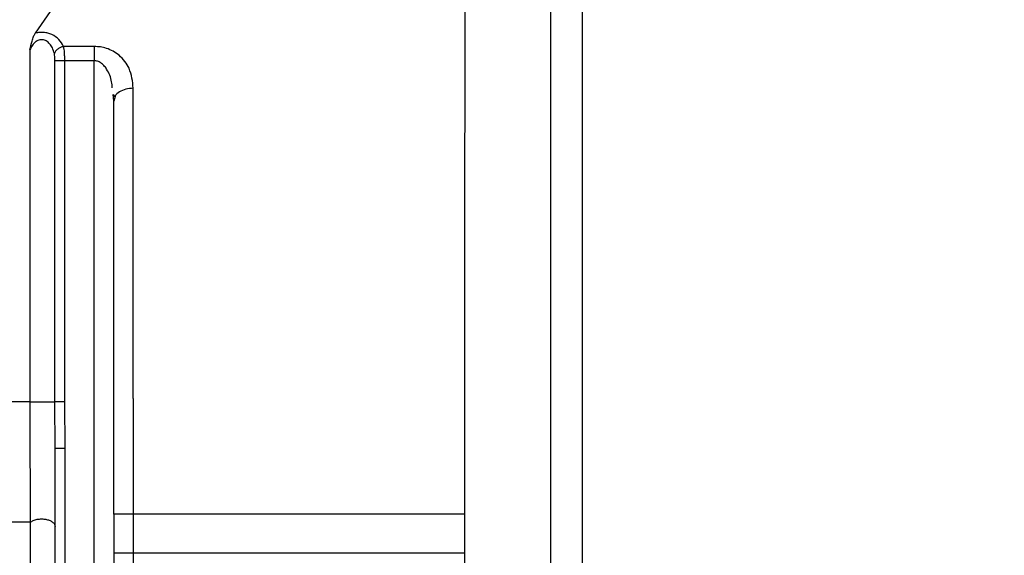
# Model space of a CAD drawing. Header units: inches. Extents: x 218.9 to 312.4, y 214.8 to 247.8.
# Tile 135 of 256: x 256.4591 to 256.5833, y 223.6751 to 223.7426. Entities that reach past the tile are written whole.
import ezdxf

# ---------------------------------------------------------------- set-up
doc = ezdxf.new("R2010")
doc.units = ezdxf.units.IN
doc.header["$LTSCALE"] = 0.25
doc.header["$MEASUREMENT"] = 0
doc.layers.add('ANNOTATIONS', color=1, linetype='Continuous')
doc.layers.add('MOTOR RH', color=7, linetype='Continuous')
doc.styles.add('ARIAL', font='arial.ttf', dxfattribs={"height": 0.09375})
doc.dimstyles.new('STANDARD$0', dxfattribs={"dimtxt": 0.09375, "dimasz": 0.09375, "dimexe": 0.03125, "dimexo": 0.046875, "dimgap": 0.09, "dimtad": 0, "dimtih": 1, "dimtoh": 1, "dimdec": 4, "dimzin": 0, "dimdsep": 46, "dimtxsty": 'ARIAL', "dimcen": 0.09, "dimadec": 0, "dimazin": 0, "dimtfac": 1, "dimtdec": 4, "dimtofl": 0, "dimtmove": 0, "dimatfit": 1, "dimfxl": 1, "dimtolj": 1, "dimtzin": 0, "dimarcsym": 0})

# ---------------------------------------------------------------- blocks, each defined once
blk = doc.blocks.new('*D113')
at = {"layer": 'ANNOTATIONS', "color": 0, "lineweight": -2, "transparency": 16777216}
for p, q in [((255.493, 223.57267), (255.493, 225.84454)), ((256.99145, 225.55802), (256.99145, 225.84454)), ((255.58675, 225.81329), (256.06113, 225.81329)), ((256.8977, 225.81329), (256.42332, 225.81329))]:
    blk.add_line(p, q, dxfattribs=at)
at = {"layer": 'ANNOTATIONS', "color": 0, "transparency": 16777216}
for points in [[(255.58675, 225.82891), (255.58675, 225.79766), (255.493, 225.81329)], [(256.8977, 225.82891), (256.8977, 225.79766), (256.99145, 225.81329)]]:
    blk.add_solid(points, dxfattribs=at)
at = {"layer": 'defpoints', "color": 0, "transparency": 16777216}
for p in [(255.493, 225.81329), (256.99145, 225.51114), (255.493, 223.5258)]:
    blk.add_point(p, dxfattribs=at)
at = {"layer": 'ANNOTATIONS', "color": 0, "transparency": 16777216, "insert": (256.24222, 225.81329), "char_height": 0.09375, "attachment_point": 5, "style": 'ARIAL'}
blk.add_mtext('\\A1;25"', dxfattribs=at)
blk = doc.blocks.new('*D115')
at = {"layer": 'ANNOTATIONS', "color": 0, "lineweight": -2, "transparency": 16777216}
for p, q in [((255.493, 223.57267), (255.493, 225.54239)), ((256.83675, 224.8765), (256.83675, 225.54239)), ((255.58675, 225.51114), (255.87455, 225.51114)), ((256.743, 225.51114), (256.45519, 225.51114))]:
    blk.add_line(p, q, dxfattribs=at)
at = {"layer": 'ANNOTATIONS', "color": 0, "transparency": 16777216}
for points in [[(255.58675, 225.52677), (255.58675, 225.49552), (255.493, 225.51114)], [(256.743, 225.52677), (256.743, 225.49552), (256.83675, 225.51114)]]:
    blk.add_solid(points, dxfattribs=at)
at = {"layer": 'defpoints', "color": 0, "transparency": 16777216}
for p in [(256.83675, 225.51114), (256.83675, 224.82963), (255.493, 223.5258)]:
    blk.add_point(p, dxfattribs=at)
at = {"layer": 'ANNOTATIONS', "color": 0, "transparency": 16777216, "insert": (256.16487, 225.51114), "char_height": 0.09375, "attachment_point": 5, "style": 'ARIAL'}
blk.add_mtext('\\A1;21 1/2"', dxfattribs=at)

msp = doc.modelspace()

# ---------------------------------------------------------------- linework, layer by layer
at = {"layer": 'MOTOR RH'}
for p, q in [((256.4633, 223.7442), (256.46107, 223.7409)), ((256.46039, 223.7388), (256.46039, 223.69445)), ((256.4685, 223.73923), (256.46462, 223.73923)), ((256.4685, 223.73923), (256.4685, 223.73744)), ((256.46354, 223.69445), (256.46354, 223.73744)), ((256.4685, 223.73744), (256.46474, 223.73744)), ((256.46474, 223.73744), (256.46474, 223.69445)), ((256.4685, 223.6384), (256.4685, 223.73744)), ((256.47096, 223.73234), (256.47087, 223.73318)), ((256.47113, 223.7329), (256.47093, 223.73318)), ((256.47114, 223.73292), (256.47096, 223.73234)), ((256.46358, 223.68855), (256.46354, 223.69445)), ((256.46474, 223.69445), (256.46481, 223.68855)), ((256.47342, 223.69485), (256.47342, 223.63872)), ((256.52608, 223.63952), (256.52608, 223.69147)), ((256.46358, 223.6384), (256.46358, 223.68855)), ((256.46481, 223.68855), (256.46481, 223.62367)), ((256.47096, 223.68026), (256.47096, 223.67534)), ((256.51525, 223.68026), (256.47096, 223.68026)), ((256.51525, 223.67534), (256.47096, 223.67534))]:
    msp.add_line(p, q, dxfattribs=at)
at = {"layer": 'MOTOR RH', "flags": 128}
for points in [[(256.52608, 223.69147), (256.52608, 223.70018), (256.52608, 223.76593), (256.52608, 223.76638)], [(256.51525, 223.72469), (256.51526, 223.73203), (256.51526, 223.76504)], [(256.47342, 223.69485), (256.47342, 223.702), (256.47342, 223.73397)], [(256.51525, 223.62367), (256.51525, 223.64742), (256.51525, 223.6539), (256.51525, 223.72469)], [(256.46039, 223.69445), (256.35269, 223.69445), (256.34324, 223.69445), (256.28746, 223.69445)], [(256.46043, 223.67925), (256.4554, 223.67925), (256.44963, 223.67924), (256.43613, 223.67924), (256.42849, 223.67925), (256.29682, 223.67925), (256.29039, 223.67925)]]:
    msp.add_lwpolyline(points, dxfattribs=at)
at = {"layer": 'MOTOR RH'}
for points, knots in [([(256.53002, 223.76245), (256.53002, 223.76245), (256.53002, 223.76245), (256.53002, 223.76214), (256.53002, 223.76075), (256.53002, 223.7585), (256.53002, 223.75545), (256.53002, 223.75167), (256.53002, 223.74717), (256.53002, 223.74195), (256.53002, 223.73597), (256.53002, 223.72933), (256.53002, 223.72205), (256.53002, 223.71429), (256.53002, 223.70615), (256.53002, 223.69777), (256.53002, 223.68661), (256.53002, 223.67817), (256.53002, 223.67261)], [0, 0, 0, 0, 0.000009, 0.063928, 0.127849, 0.19035, 0.252859, 0.313091, 0.373316, 0.435064, 0.496827, 0.560416, 0.624014, 0.688103, 0.752182, 0.815302, 0.878434, 1, 1, 1, 1]), ([(256.46462, 223.73923), (256.46446, 223.73954), (256.46415, 223.74013), (256.46336, 223.74067), (256.46265, 223.74092), (256.46212, 223.74101), (256.46158, 223.74101), (256.46124, 223.74094), (256.46107, 223.7409)], [0, 0, 0, 0, 0.296156, 0.555663, 0.67228, 0.784619, 0.891741, 1, 1, 1, 1]), ([(256.46039, 223.7388), (256.46047, 223.73918), (256.4606, 223.73977), (256.46083, 223.74048), (256.46099, 223.74077), (256.46107, 223.7409)], [0, 0, 0, 0, 0.488938, 0.762186, 1, 1, 1, 1]), ([(256.46347, 223.73833), (256.4634, 223.73858), (256.46327, 223.73901), (256.46292, 223.73956), (256.46255, 223.73988), (256.46223, 223.74003), (256.46199, 223.74008), (256.46175, 223.74008), (256.46143, 223.74002), (256.46104, 223.7398), (256.46065, 223.73937), (256.46048, 223.739), (256.46039, 223.7388)], [0, 0, 0, 0, 0.175197, 0.313113, 0.432202, 0.483663, 0.531547, 0.577187, 0.623381, 0.72607, 0.847432, 1, 1, 1, 1]), ([(256.46462, 223.73923), (256.46449, 223.73919), (256.46423, 223.73913), (256.46388, 223.73891), (256.4636, 223.73864), (256.46351, 223.73843), (256.46347, 223.73833)], [0, 0, 0, 0, 0.242929, 0.500508, 0.756938, 1, 1, 1, 1]), ([(256.46462, 223.73923), (256.46465, 223.73899), (256.46471, 223.73862), (256.46473, 223.73798), (256.46474, 223.73763), (256.46474, 223.73744)], [0, 0, 0, 0, 0.460277, 0.720651, 1, 1, 1, 1]), ([(256.47342, 223.73397), (256.47333, 223.73483), (256.47317, 223.73634), (256.47202, 223.73787), (256.47091, 223.73864), (256.4701, 223.73899), (256.46929, 223.73919), (256.46876, 223.73921), (256.4685, 223.73923)], [0, 0, 0, 0, 0.356221, 0.627525, 0.736232, 0.838327, 0.919959, 1, 1, 1, 1]), ([(256.46354, 223.73744), (256.46354, 223.73761), (256.46354, 223.73793), (256.46349, 223.73821), (256.46347, 223.73833)], [0, 0, 0, 0, 0.5450063, 1, 1, 1, 1]), ([(256.46474, 223.73744), (256.4646, 223.73744), (256.46432, 223.73744), (256.46396, 223.73744), (256.46367, 223.73744), (256.46358, 223.73744), (256.46354, 223.73744)], [0, 0, 0, 0, 0.250046, 0.499698, 0.74995, 1, 1, 1, 1]), ([(256.47078, 223.73403), (256.47076, 223.73428), (256.47069, 223.7351), (256.4703, 223.73606), (256.46975, 223.73682), (256.46936, 223.73717), (256.46894, 223.73739), (256.46864, 223.73743), (256.4685, 223.73744)], [0, 0, 0, 0, 0.1717461, 0.5672541, 0.7005356, 0.8140432, 0.911793, 1, 1, 1, 1]), ([(256.47342, 223.73397), (256.4731, 223.73394), (256.47245, 223.7339), (256.47167, 223.73351), (256.4712, 223.73316), (256.47114, 223.73293), (256.47114, 223.73292)], [0, 0, 0, 0, 0.325052, 0.649675, 0.974528, 1, 1, 1, 1]), ([(256.47096, 223.68026), (256.47096, 223.68496), (256.47096, 223.69445), (256.47096, 223.70823), (256.47096, 223.72121), (256.47096, 223.72865), (256.47096, 223.73234)], [0, 0, 0, 0, 0.247963, 0.499991, 0.752045, 1, 1, 1, 1]), ([(256.46039, 223.69445), (256.46039, 223.69184), (256.46039, 223.68641), (256.46042, 223.6817), (256.46043, 223.67925)], [0, 0, 0, 0, 0.480072, 1, 1, 1, 1]), ([(256.46039, 223.69445), (256.46049, 223.69445), (256.46069, 223.69445), (256.46113, 223.69445), (256.46162, 223.69445), (256.46214, 223.69445), (256.46263, 223.69445), (256.46305, 223.69445), (256.46338, 223.69445), (256.46349, 223.69445), (256.46354, 223.69445)], [0, 0, 0, 0, 0.124851, 0.250031, 0.375131, 0.500173, 0.625096, 0.750047, 0.875008, 1, 1, 1, 1]), ([(256.46474, 223.69445), (256.4646, 223.69445), (256.46432, 223.69445), (256.46396, 223.69445), (256.46367, 223.69445), (256.46358, 223.69445), (256.46354, 223.69445)], [0, 0, 0, 0, 0.2498403, 0.5002549, 0.7497706, 1, 1, 1, 1]), ([(256.46481, 223.68855), (256.46465, 223.68855), (256.46433, 223.68855), (256.46392, 223.68855), (256.46364, 223.68855), (256.4636, 223.68855), (256.46358, 223.68855)], [0, 0, 0, 0, 0.249853, 0.500111, 0.750028, 1, 1, 1, 1]), ([(256.46043, 223.67925), (256.46041, 223.675), (256.46037, 223.66702), (256.46032, 223.65657), (256.46028, 223.64948), (256.46026, 223.64511), (256.46024, 223.64256), (256.46023, 223.6404), (256.46022, 223.63878), (256.46022, 223.63856), (256.46022, 223.63845)], [0, 0, 0, 0, 0.22938, 0.431527, 0.607942, 0.686094, 0.759057, 0.827829, 0.915517, 1, 1, 1, 1]), ([(256.46043, 223.67925), (256.46055, 223.67933), (256.46079, 223.67949), (256.4613, 223.67964), (256.46186, 223.67968), (256.46238, 223.67964), (256.46285, 223.67951), (256.46324, 223.67931), (256.46353, 223.67903), (256.46356, 223.67882), (256.46358, 223.67871)], [0, 0, 0, 0, 0.126937, 0.258149, 0.386804, 0.506533, 0.618177, 0.73948, 0.868826, 1, 1, 1, 1]), ([(256.47096, 223.67534), (256.47096, 223.67187), (256.47096, 223.66493), (256.47096, 223.65817), (256.47096, 223.65479)], [0, 0, 0, 0, 0.499952, 1, 1, 1, 1])]:
    msp.add_open_spline(points, degree=3, knots=knots, dxfattribs=at)

# ---------------------------------------------------------------- dimensions: what is measured, and where the dimension line sits
at = {"layer": 'ANNOTATIONS'}
dim = msp.add_linear_dim(base=(255.493, 225.81329), p1=(256.99145, 225.51114), p2=(255.493, 223.5258), text='25"', dimstyle='STANDARD$0', dxfattribs=at)
dim.commit()
dim.dimension.update_dxf_attribs({"geometry": '*D113', "text_midpoint": (256.24222, 225.81329), "dimtype": 160})
dim = msp.add_linear_dim(base=(256.83675, 225.51114), p1=(255.493, 223.5258), p2=(256.83675, 224.82963), text='21 1/2"', dimstyle='STANDARD$0', dxfattribs=at)
dim.commit()
dim.dimension.update_dxf_attribs({"geometry": '*D115', "text_midpoint": (256.16487, 225.51114)})

doc.saveas('drawing.dxf')
